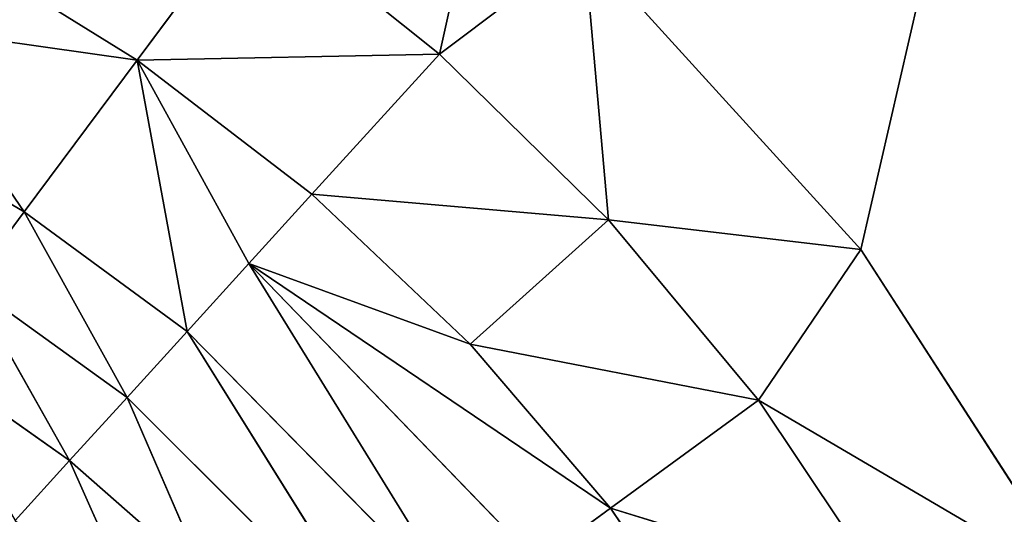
# Model space of a CAD drawing. Extents: x 0 to 700, y 0 to 509.
# Tile 239 of 243: x 668 to 671.82, y 319.47 to 321.39. Entities that reach past the tile are written whole.
import ezdxf

# ---------------------------------------------------------------- set-up
doc = ezdxf.new("R2010")
doc.units = 0
doc.header["$LTSCALE"] = 25.4
doc.layers.get('0').update_dxf_attribs({"linetype": 'CONTINUOUS'})

# ---------------------------------------------------------------- blocks, each defined once
blk = doc.blocks.new('5902539864168_-_S_STL')
at = {"color": 0}
for p, q in [((669.6309, 102.952, 187.7915), (669.8016, 103, 187.0227)), ((669.6309, 102.952, 187.7915), (669.8016, 103, 187.0227)), ((669.6309, 102.952, 187.7915), (670.1917, 103, 187.3684)), ((669.6309, 102.952, 187.7915), (670.1917, 103, 187.3684)), ((670.2873, 102.9537, 188.4348), (670.1917, 103, 187.3684)), ((670.2873, 102.9537, 188.4348), (670.1917, 103, 187.3684)), ((671.2672, 103, 188.5502), (670.1917, 103, 187.3684)), ((671.2672, 103, 188.5502), (670.1917, 103, 187.3684)), ((670.2873, 102.9537, 188.4348), (671.2672, 103, 188.5502)), ((670.2873, 102.9537, 188.4348), (671.2672, 103, 188.5502)), ((670.8689, 102.955, 189.1353), (671.2672, 103, 188.5502)), ((670.8689, 102.955, 189.1353), (671.2672, 103, 188.5502)), ((672.1177, 103, 189.8691), (671.2672, 103, 188.5502)), ((672.1177, 103, 189.8691), (671.2672, 103, 188.5502)), ((668.4565, 102.7832, 187.815), (669.6309, 102.952, 187.7915)), ((668.4565, 102.7832, 187.815), (669.6309, 102.952, 187.7915)), ((668.4565, 102.7832, 187.815), (668.9054, 102.9501, 187.2123)), ((668.4565, 102.7832, 187.815), (668.9054, 102.9501, 187.2123)), ((668.9054, 102.9501, 187.2123), (669.6309, 102.952, 187.7915)), ((668.9054, 102.9501, 187.2123), (669.6309, 102.952, 187.7915)), ((669.1353, 102.7918, 188.3363), (670.2873, 102.9537, 188.4348)), ((669.1353, 102.7918, 188.3363), (670.2873, 102.9537, 188.4348)), ((669.1353, 102.7918, 188.3363), (669.6309, 102.952, 187.7915)), ((669.1353, 102.7918, 188.3363), (669.6309, 102.952, 187.7915)), ((669.6309, 102.952, 187.7915), (670.2873, 102.9537, 188.4348)), ((669.6309, 102.952, 187.7915), (670.2873, 102.9537, 188.4348)), ((669.7496, 102.7993, 188.9186), (670.8689, 102.955, 189.1353)), ((669.7496, 102.7993, 188.9186), (670.8689, 102.955, 189.1353)), ((669.7496, 102.7993, 188.9186), (670.2873, 102.9537, 188.4348)), ((669.7496, 102.7993, 188.9186), (670.2873, 102.9537, 188.4348)), ((670.2873, 102.9537, 188.4348), (670.8689, 102.955, 189.1353)), ((670.2873, 102.9537, 188.4348), (670.8689, 102.955, 189.1353)), ((670.294, 102.8055, 189.5554), (671.3706, 102.9562, 189.8861)), ((670.294, 102.8055, 189.5554), (671.3706, 102.9562, 189.8861)), ((670.294, 102.8055, 189.5554), (670.8689, 102.955, 189.1353)), ((670.294, 102.8055, 189.5554), (670.8689, 102.955, 189.1353)), ((670.8689, 102.955, 189.1353), (671.3706, 102.9562, 189.8861)), ((670.8689, 102.955, 189.1353), (671.3706, 102.9562, 189.8861)), ((668.4565, 102.7832, 187.815), (667.5247, 102.6382, 187.6837)), ((668.4565, 102.7832, 187.815), (667.5247, 102.6382, 187.6837)), ((668.4565, 102.7832, 187.815), (667.7209, 102.7735, 187.3591)), ((668.4565, 102.7832, 187.815), (667.7209, 102.7735, 187.3591)), ((668.4565, 102.7832, 187.815), (668.0178, 102.4944, 188.4043)), ((668.4565, 102.7832, 187.815), (668.0178, 102.4944, 188.4043)), ((669.1353, 102.7918, 188.3363), (668.4565, 102.7832, 187.815)), ((669.1353, 102.7918, 188.3363), (668.4565, 102.7832, 187.815)), ((668.6503, 102.5149, 188.8694), (668.4565, 102.7832, 187.815)), ((668.6503, 102.5149, 188.8694), (668.4565, 102.7832, 187.815)), ((668.8903, 102.668, 188.6056), (668.4565, 102.7832, 187.815)), ((668.8903, 102.668, 188.6056), (668.4565, 102.7832, 187.815)), ((668.8903, 102.668, 188.6056), (670.294, 102.8055, 189.5554)), ((668.8903, 102.668, 188.6056), (670.294, 102.8055, 189.5554)), ((669.7496, 102.7993, 188.9186), (668.8903, 102.668, 188.6056)), ((669.7496, 102.7993, 188.9186), (668.8903, 102.668, 188.6056)), ((669.1353, 102.7918, 188.3363), (668.8903, 102.668, 188.6056)), ((669.1353, 102.7918, 188.3363), (668.8903, 102.668, 188.6056)), ((669.7496, 102.7993, 188.9186), (669.1353, 102.7918, 188.3363)), ((669.7496, 102.7993, 188.9186), (669.1353, 102.7918, 188.3363)), ((670.294, 102.8055, 189.5554), (669.7496, 102.7993, 188.9186)), ((670.294, 102.8055, 189.5554), (669.7496, 102.7993, 188.9186)), ((670.0096, 102.69, 189.7632), (670.294, 102.8055, 189.5554)), ((670.0096, 102.69, 189.7632), (670.294, 102.8055, 189.5554)), ((670.7633, 102.8105, 190.2402), (670.294, 102.8055, 189.5554)), ((670.7633, 102.8105, 190.2402), (670.294, 102.8055, 189.5554)), ((668.6503, 102.5149, 188.8694), (668.8903, 102.668, 188.6056)), ((668.6503, 102.5149, 188.8694), (668.8903, 102.668, 188.6056)), ((670.0096, 102.69, 189.7632), (668.8903, 102.668, 188.6056)), ((670.0096, 102.69, 189.7632), (668.8903, 102.668, 188.6056)), ((669.7305, 102.5474, 189.9671), (668.8903, 102.668, 188.6056)), ((669.7305, 102.5474, 189.9671), (668.8903, 102.668, 188.6056)), ((668.0178, 102.4944, 188.4043), (667.5247, 102.6382, 187.6837)), ((668.0178, 102.4944, 188.4043), (667.5247, 102.6382, 187.6837)), ((668.6503, 102.5149, 188.8694), (668.0178, 102.4944, 188.4043)), ((668.6503, 102.5149, 188.8694), (668.0178, 102.4944, 188.4043)), ((668.4175, 102.3335, 189.1252), (668.6503, 102.5149, 188.8694)), ((668.4175, 102.3335, 189.1252), (668.6503, 102.5149, 188.8694)), ((669.7305, 102.5474, 189.9671), (668.6503, 102.5149, 188.8694)), ((669.7305, 102.5474, 189.9671), (668.6503, 102.5149, 188.8694)), ((669.4593, 102.3783, 190.1653), (668.6503, 102.5149, 188.8694)), ((669.4593, 102.3783, 190.1653), (668.6503, 102.5149, 188.8694)), ((668.0178, 102.4944, 188.4043), (667.3328, 102.4711, 188.001)), ((668.0178, 102.4944, 188.4043), (667.3328, 102.4711, 188.001)), ((668.0178, 102.4944, 188.4043), (667.8076, 102.3051, 188.6865)), ((668.0178, 102.4944, 188.4043), (667.8076, 102.3051, 188.6865)), ((668.4175, 102.3335, 189.1252), (668.0178, 102.4944, 188.4043)), ((668.4175, 102.3335, 189.1252), (668.0178, 102.4944, 188.4043)), ((669.4593, 102.3783, 190.1653), (668.4175, 102.3335, 189.1252)), ((669.4593, 102.3783, 190.1653), (668.4175, 102.3335, 189.1252)), ((668.4175, 102.3335, 189.1252), (667.8076, 102.3051, 188.6865)), ((668.4175, 102.3335, 189.1252), (667.8076, 102.3051, 188.6865)), ((668.1943, 102.1249, 189.3705), (668.4175, 102.3335, 189.1252)), ((668.1943, 102.1249, 189.3705), (668.4175, 102.3335, 189.1252)), ((668.7267, 102.157, 189.8389), (668.4175, 102.3335, 189.1252)), ((668.7267, 102.157, 189.8389), (668.4175, 102.3335, 189.1252)), ((668.1943, 102.1249, 189.3705), (667.8076, 102.3051, 188.6865)), ((668.1943, 102.1249, 189.3705), (667.8076, 102.3051, 188.6865)), ((668.7267, 102.157, 189.8389), (668.1943, 102.1249, 189.3705)), ((668.7267, 102.157, 189.8389), (668.1943, 102.1249, 189.3705)), ((668.1943, 102.1249, 189.3705), (667.6065, 102.0875, 188.9565)), ((668.1943, 102.1249, 189.3705), (667.6065, 102.0875, 188.9565)), ((667.9828, 101.8909, 189.603), (668.1943, 102.1249, 189.3705)), ((667.9828, 101.8909, 189.603), (668.1943, 102.1249, 189.3705)), ((668.4958, 101.9316, 190.0467), (668.1943, 102.1249, 189.3705)), ((668.4958, 101.9316, 190.0467), (668.1943, 102.1249, 189.3705))]:
    blk.add_line(p, q, dxfattribs=at)
mesh = blk.add_polyface(dxfattribs=at)
corners = [(5.8292, 103, 89.0513), (350, 103, 116.5513), (694.1707, 103, 89.0513), (346.9612, 103, 116.8172), (35.4535, 103, 184.6354), (33.7016, 103, 185.0729), (32.1062, 103, 185.7495), (30.7018, 103, 186.6255), (29.4424, 103, 187.7283), (28.4097, 103, 188.9963), (27.6463, 103, 190.3453), (27.1371, 103, 191.7417), (26.8672, 103, 193.162), (5.8292, 103, 503.2221), (344.0146, 103, 117.6067), (341.25, 103, 118.8959), (338.7512, 103, 120.6456), (336.5942, 103, 122.8026), (334.8445, 103, 125.3013), (333.5554, 103, 128.066), (332.7659, 103, 131.0125), (332.5, 103, 134.0513), (332.7659, 103, 137.0902), (333.5554, 103, 140.0367), (334.8445, 103, 142.8013), (336.5942, 103, 145.3001), (338.7512, 103, 147.4571), (341.25, 103, 149.2068), (344.0146, 103, 150.496), (346.9612, 103, 151.2855), (350, 103, 151.5513), (37.442, 103, 184.4697), (26.8146, 103, 194.1381), (26.8146, 103, 473.1736), (26.9551, 103, 474.8753), (26.9811, 103, 475.0224), (27.3125, 103, 476.3089), (27.4753, 103, 476.7559), (27.8568, 103, 477.5931), (28.651, 103, 478.8429), (29.5798, 103, 479.868), (30.6657, 103, 480.7268), (30.7295, 103, 480.7689), (31.8807, 103, 481.4002), (32.2955, 103, 481.576), (33.2209, 103, 481.8849), (34.0289, 103, 482.0703), (34.6826, 103, 482.1682), (35.8777, 103, 482.2367), (664.1223, 103, 482.2367), (673.1854, 103, 194.1381), (694.1707, 103, 503.2221), (673.0914, 103, 192.8347), (672.7317, 103, 191.3065), (672.1177, 103, 189.8691), (671.2672, 103, 188.5502), (670.1917, 103, 187.3684), (669.8016, 103, 187.0227), (668.4412, 103, 186.0551), (666.9005, 103, 185.294), (665.2044, 103, 184.7658), (353.0388, 103, 116.8172), (355.9854, 103, 117.6067), (358.75, 103, 118.8959), (361.2488, 103, 120.6456), (363.4058, 103, 122.8026), (365.1554, 103, 125.3013), (366.4446, 103, 128.066), (367.2341, 103, 131.0125), (367.5, 103, 134.0513), (367.2341, 103, 137.0902), (366.4446, 103, 140.0367), (663.399, 103, 184.499), (365.1554, 103, 142.8013), (363.4058, 103, 145.3001), (361.2488, 103, 147.4571), (358.75, 103, 149.2068), (355.9854, 103, 150.496), (353.0388, 103, 151.2855), (662.558, 103, 184.4697), (673.1854, 103, 473.1736), (673.1169, 103, 474.3688), (673.0189, 103, 475.0224), (672.8336, 103, 475.8304), (672.5247, 103, 476.7559), (672.3489, 103, 477.1706), (671.7175, 103, 478.3218), (671.6755, 103, 478.3857), (670.8167, 103, 479.4716), (669.7916, 103, 480.4003), (668.5418, 103, 481.1945), (667.7045, 103, 481.576), (667.2576, 103, 481.7388), (665.9711, 103, 482.0703), (665.8239, 103, 482.0962)]
mesh.append_faces([[corners[k] for k in face] for face in [(0, 1, 2), (1, 0, 3), (4, 0, 5), (5, 0, 6), (6, 0, 7), (7, 0, 8), (8, 0, 9), (9, 0, 10), (10, 0, 11), (11, 0, 12), (3, 4, 14), (14, 4, 15), (15, 4, 16), (16, 4, 17), (17, 4, 18), (18, 4, 19), (19, 4, 20), (20, 4, 21), (21, 4, 22), (22, 4, 23), (23, 4, 24), (24, 4, 25), (25, 4, 26), (26, 4, 27), (27, 4, 28), (28, 4, 29), (29, 4, 30), (12, 13, 32), (32, 13, 33), (33, 13, 34), (34, 13, 35), (35, 13, 36), (36, 13, 37), (37, 13, 38), (38, 13, 39), (39, 13, 40), (40, 13, 41), (41, 13, 42), (42, 13, 43), (43, 13, 44), (44, 13, 45), (45, 13, 46), (46, 13, 47), (47, 13, 48), (48, 13, 49), (2, 50, 51), (50, 2, 52), (52, 2, 53), (53, 2, 54), (54, 2, 55), (55, 2, 56), (56, 2, 57), (57, 2, 58), (58, 2, 59), (59, 2, 60), (61, 2, 1), (60, 71, 72), (72, 30, 79), (79, 30, 31), (51, 49, 13)]], dxfattribs={"vtx0": -1, "vtx1": -1, "color": 0})
mesh.append_faces([[corners[k] for k in face] for face in [(3, 0, 4), (60, 2, 61)]], dxfattribs={"vtx0": -1, "vtx1": -1, "vtx2": -1, "color": 0})
mesh.append_faces([[corners[k] for k in face] for face in [(12, 0, 13), (30, 4, 31), (60, 61, 62), (60, 62, 63), (60, 63, 64), (60, 64, 65), (60, 65, 66), (60, 66, 67), (60, 67, 68), (60, 68, 69), (60, 69, 70), (60, 70, 71), (72, 71, 73), (72, 73, 74), (72, 74, 75), (72, 75, 76), (72, 76, 77), (72, 77, 78), (72, 78, 30), (51, 50, 80), (51, 80, 81), (51, 81, 82), (51, 82, 83), (51, 83, 84), (51, 84, 85), (51, 85, 86), (51, 86, 87), (51, 87, 88), (51, 88, 89), (51, 89, 90), (51, 90, 91), (51, 91, 92), (51, 92, 93), (51, 93, 94), (51, 94, 49)]], dxfattribs={"vtx0": -1, "vtx2": -1, "color": 0})
mesh = blk.add_polyface(dxfattribs=at)
corners = [(669.6309, 102.952, 187.7915), (669.8016, 103, 187.0227), (668.9054, 102.9501, 187.2123)]
mesh.append_faces([[corners[k] for k in face] for face in [(0, 1, 2)]], dxfattribs={"color": 0})
mesh = blk.add_polyface(dxfattribs=at)
corners = [(669.6309, 102.952, 187.7915), (670.1917, 103, 187.3684), (669.8016, 103, 187.0227)]
mesh.append_faces([[corners[k] for k in face] for face in [(0, 1, 2)]], dxfattribs={"color": 0})
mesh = blk.add_polyface(dxfattribs=at)
corners = [(670.2873, 102.9537, 188.4348), (670.1917, 103, 187.3684), (669.6309, 102.952, 187.7915)]
mesh.append_faces([[corners[k] for k in face] for face in [(0, 1, 2)]], dxfattribs={"color": 0})
mesh = blk.add_polyface(dxfattribs=at)
corners = [(671.2672, 103, 188.5502), (670.1917, 103, 187.3684), (670.2873, 102.9537, 188.4348)]
mesh.append_faces([[corners[k] for k in face] for face in [(0, 1, 2)]], dxfattribs={"color": 0})
mesh = blk.add_polyface(dxfattribs=at)
corners = [(670.8689, 102.955, 189.1353), (671.2672, 103, 188.5502), (670.2873, 102.9537, 188.4348)]
mesh.append_faces([[corners[k] for k in face] for face in [(0, 1, 2)]], dxfattribs={"color": 0})
mesh = blk.add_polyface(dxfattribs=at)
corners = [(670.8689, 102.955, 189.1353), (672.1177, 103, 189.8691), (671.2672, 103, 188.5502), (671.3706, 102.9562, 189.8861)]
mesh.append_faces([[corners[k] for k in face] for face in [(0, 1, 2), (1, 0, 3)]], dxfattribs={"vtx0": -1, "color": 0})
mesh = blk.add_polyface(dxfattribs=at)
corners = [(668.4565, 102.7832, 187.815), (668.9054, 102.9501, 187.2123), (667.7209, 102.7735, 187.3591)]
mesh.append_faces([[corners[k] for k in face] for face in [(0, 1, 2)]], dxfattribs={"color": 0})
mesh = blk.add_polyface(dxfattribs=at)
corners = [(668.4565, 102.7832, 187.815), (669.6309, 102.952, 187.7915), (668.9054, 102.9501, 187.2123)]
mesh.append_faces([[corners[k] for k in face] for face in [(0, 1, 2)]], dxfattribs={"color": 0})
mesh = blk.add_polyface(dxfattribs=at)
corners = [(669.1353, 102.7918, 188.3363), (669.6309, 102.952, 187.7915), (668.4565, 102.7832, 187.815)]
mesh.append_faces([[corners[k] for k in face] for face in [(0, 1, 2)]], dxfattribs={"color": 0})
mesh = blk.add_polyface(dxfattribs=at)
corners = [(670.2873, 102.9537, 188.4348), (669.6309, 102.952, 187.7915), (669.1353, 102.7918, 188.3363)]
mesh.append_faces([[corners[k] for k in face] for face in [(0, 1, 2)]], dxfattribs={"color": 0})
mesh = blk.add_polyface(dxfattribs=at)
corners = [(669.7496, 102.7993, 188.9186), (670.2873, 102.9537, 188.4348), (669.1353, 102.7918, 188.3363)]
mesh.append_faces([[corners[k] for k in face] for face in [(0, 1, 2)]], dxfattribs={"color": 0})
mesh = blk.add_polyface(dxfattribs=at)
corners = [(670.8689, 102.955, 189.1353), (670.2873, 102.9537, 188.4348), (669.7496, 102.7993, 188.9186)]
mesh.append_faces([[corners[k] for k in face] for face in [(0, 1, 2)]], dxfattribs={"color": 0})
mesh = blk.add_polyface(dxfattribs=at)
corners = [(670.294, 102.8055, 189.5554), (670.8689, 102.955, 189.1353), (669.7496, 102.7993, 188.9186)]
mesh.append_faces([[corners[k] for k in face] for face in [(0, 1, 2)]], dxfattribs={"color": 0})
mesh = blk.add_polyface(dxfattribs=at)
corners = [(671.3706, 102.9562, 189.8861), (670.8689, 102.955, 189.1353), (670.294, 102.8055, 189.5554)]
mesh.append_faces([[corners[k] for k in face] for face in [(0, 1, 2)]], dxfattribs={"color": 0})
mesh = blk.add_polyface(dxfattribs=at)
corners = [(670.7633, 102.8105, 190.2402), (671.3706, 102.9562, 189.8861), (670.294, 102.8055, 189.5554)]
mesh.append_faces([[corners[k] for k in face] for face in [(0, 1, 2)]], dxfattribs={"color": 0})
mesh = blk.add_polyface(dxfattribs=at)
corners = [(668.0178, 102.4944, 188.4043), (668.4565, 102.7832, 187.815), (667.5247, 102.6382, 187.6837)]
mesh.append_faces([[corners[k] for k in face] for face in [(0, 1, 2)]], dxfattribs={"color": 0})
mesh = blk.add_polyface(dxfattribs=at)
corners = [(668.4565, 102.7832, 187.815), (667.7209, 102.7735, 187.3591), (667.5247, 102.6382, 187.6837)]
mesh.append_faces([[corners[k] for k in face] for face in [(0, 1, 2)]], dxfattribs={"color": 0})
mesh = blk.add_polyface(dxfattribs=at)
corners = [(668.6503, 102.5149, 188.8694), (668.4565, 102.7832, 187.815), (668.0178, 102.4944, 188.4043)]
mesh.append_faces([[corners[k] for k in face] for face in [(0, 1, 2)]], dxfattribs={"color": 0})
mesh = blk.add_polyface(dxfattribs=at)
corners = [(668.8903, 102.668, 188.6056), (669.1353, 102.7918, 188.3363), (668.4565, 102.7832, 187.815)]
mesh.append_faces([[corners[k] for k in face] for face in [(0, 1, 2)]], dxfattribs={"color": 0})
mesh = blk.add_polyface(dxfattribs=at)
corners = [(668.6503, 102.5149, 188.8694), (668.8903, 102.668, 188.6056), (668.4565, 102.7832, 187.815)]
mesh.append_faces([[corners[k] for k in face] for face in [(0, 1, 2)]], dxfattribs={"color": 0})
mesh = blk.add_polyface(dxfattribs=at)
corners = [(670.294, 102.8055, 189.5554), (669.7496, 102.7993, 188.9186), (668.8903, 102.668, 188.6056)]
mesh.append_faces([[corners[k] for k in face] for face in [(0, 1, 2)]], dxfattribs={"color": 0})
mesh = blk.add_polyface(dxfattribs=at)
corners = [(670.0096, 102.69, 189.7632), (670.294, 102.8055, 189.5554), (668.8903, 102.668, 188.6056)]
mesh.append_faces([[corners[k] for k in face] for face in [(0, 1, 2)]], dxfattribs={"color": 0})
mesh = blk.add_polyface(dxfattribs=at)
corners = [(669.7496, 102.7993, 188.9186), (669.1353, 102.7918, 188.3363), (668.8903, 102.668, 188.6056)]
mesh.append_faces([[corners[k] for k in face] for face in [(0, 1, 2)]], dxfattribs={"color": 0})
mesh = blk.add_polyface(dxfattribs=at)
corners = [(670.7633, 102.8105, 190.2402), (670.294, 102.8055, 189.5554), (670.0096, 102.69, 189.7632)]
mesh.append_faces([[corners[k] for k in face] for face in [(0, 1, 2)]], dxfattribs={"color": 0})
mesh = blk.add_polyface(dxfattribs=at)
corners = [(669.7305, 102.5474, 189.9671), (668.8903, 102.668, 188.6056), (668.6503, 102.5149, 188.8694)]
mesh.append_faces([[corners[k] for k in face] for face in [(0, 1, 2)]], dxfattribs={"color": 0})
mesh = blk.add_polyface(dxfattribs=at)
corners = [(669.7305, 102.5474, 189.9671), (670.0096, 102.69, 189.7632), (668.8903, 102.668, 188.6056)]
mesh.append_faces([[corners[k] for k in face] for face in [(0, 1, 2)]], dxfattribs={"color": 0})
mesh = blk.add_polyface(dxfattribs=at)
corners = [(668.0178, 102.4944, 188.4043), (667.5247, 102.6382, 187.6837), (667.3328, 102.4711, 188.001)]
mesh.append_faces([[corners[k] for k in face] for face in [(0, 1, 2)]], dxfattribs={"color": 0})
mesh = blk.add_polyface(dxfattribs=at)
corners = [(668.4175, 102.3335, 189.1252), (668.6503, 102.5149, 188.8694), (668.0178, 102.4944, 188.4043)]
mesh.append_faces([[corners[k] for k in face] for face in [(0, 1, 2)]], dxfattribs={"color": 0})
mesh = blk.add_polyface(dxfattribs=at)
corners = [(669.4593, 102.3783, 190.1653), (668.6503, 102.5149, 188.8694), (668.4175, 102.3335, 189.1252)]
mesh.append_faces([[corners[k] for k in face] for face in [(0, 1, 2)]], dxfattribs={"color": 0})
mesh = blk.add_polyface(dxfattribs=at)
corners = [(669.4593, 102.3783, 190.1653), (669.7305, 102.5474, 189.9671), (668.6503, 102.5149, 188.8694)]
mesh.append_faces([[corners[k] for k in face] for face in [(0, 1, 2)]], dxfattribs={"color": 0})
mesh = blk.add_polyface(dxfattribs=at)
corners = [(667.8076, 102.3051, 188.6865), (668.0178, 102.4944, 188.4043), (667.3328, 102.4711, 188.001)]
mesh.append_faces([[corners[k] for k in face] for face in [(0, 1, 2)]], dxfattribs={"color": 0})
mesh = blk.add_polyface(dxfattribs=at)
corners = [(668.4175, 102.3335, 189.1252), (668.0178, 102.4944, 188.4043), (667.8076, 102.3051, 188.6865)]
mesh.append_faces([[corners[k] for k in face] for face in [(0, 1, 2)]], dxfattribs={"color": 0})
mesh = blk.add_polyface(dxfattribs=at)
corners = [(669.4593, 102.3783, 190.1653), (668.4175, 102.3335, 189.1252), (668.7267, 102.157, 189.8389)]
mesh.append_faces([[corners[k] for k in face] for face in [(0, 1, 2)]], dxfattribs={"color": 0})
mesh = blk.add_polyface(dxfattribs=at)
corners = [(668.1943, 102.1249, 189.3705), (668.4175, 102.3335, 189.1252), (667.8076, 102.3051, 188.6865)]
mesh.append_faces([[corners[k] for k in face] for face in [(0, 1, 2)]], dxfattribs={"color": 0})
mesh = blk.add_polyface(dxfattribs=at)
corners = [(668.7267, 102.157, 189.8389), (668.4175, 102.3335, 189.1252), (668.1943, 102.1249, 189.3705)]
mesh.append_faces([[corners[k] for k in face] for face in [(0, 1, 2)]], dxfattribs={"color": 0})
mesh = blk.add_polyface(dxfattribs=at)
corners = [(668.1943, 102.1249, 189.3705), (667.8076, 102.3051, 188.6865), (667.6065, 102.0875, 188.9565)]
mesh.append_faces([[corners[k] for k in face] for face in [(0, 1, 2)]], dxfattribs={"color": 0})
mesh = blk.add_polyface(dxfattribs=at)
corners = [(668.4958, 101.9316, 190.0467), (668.7267, 102.157, 189.8389), (668.1943, 102.1249, 189.3705)]
mesh.append_faces([[corners[k] for k in face] for face in [(0, 1, 2)]], dxfattribs={"color": 0})
mesh = blk.add_polyface(dxfattribs=at)
corners = [(667.9828, 101.8909, 189.603), (668.1943, 102.1249, 189.3705), (667.6065, 102.0875, 188.9565)]
mesh.append_faces([[corners[k] for k in face] for face in [(0, 1, 2)]], dxfattribs={"color": 0})
mesh = blk.add_polyface(dxfattribs=at)
corners = [(668.4958, 101.9316, 190.0467), (668.1943, 102.1249, 189.3705), (667.9828, 101.8909, 189.603)]
mesh.append_faces([[corners[k] for k in face] for face in [(0, 1, 2)]], dxfattribs={"color": 0})

msp = doc.modelspace()

# ---------------------------------------------------------------- block references
at = {"color": 254, "extrusion": (0, -1, 6.12323e-17)}
msp.add_blockref('5902539864168_-_S_STL', (0, 0, -509.0513), dxfattribs=at)

doc.saveas('drawing.dxf')
